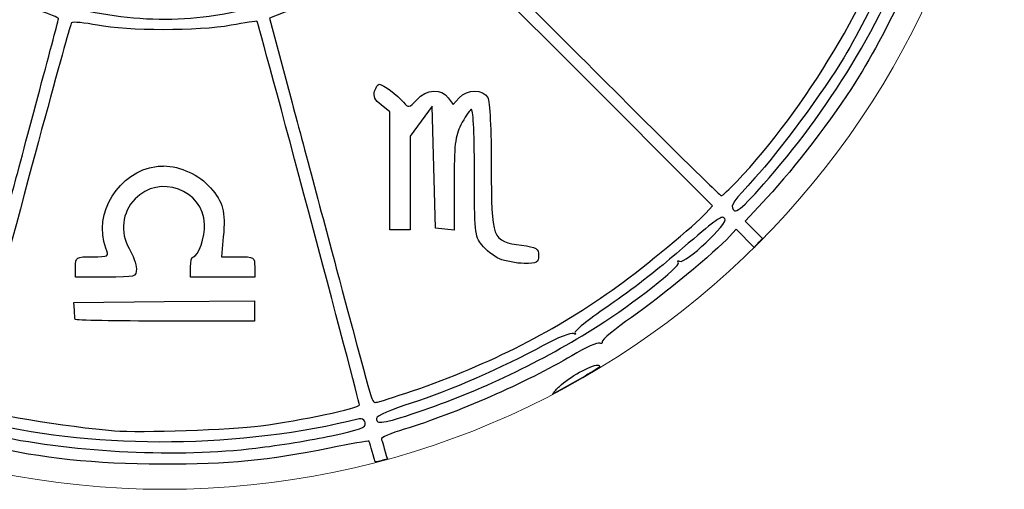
# Model space of a CAD drawing. Header units: millimetres. Extents: x -108 to 163, y -154 to 166.
# Tile 129 of 138: x 65 to 85, y 5 to 14. Entities that reach past the tile are written whole.
import ezdxf

# ---------------------------------------------------------------- set-up
doc = ezdxf.new("R2010")
doc.units = ezdxf.units.MM
doc.header["$MEASUREMENT"] = 0
doc.layers.add('Layer 1', color=7, linetype='Continuous')

msp = doc.modelspace()

# ---------------------------------------------------------------- linework, layer by layer
at = {"layer": 'Layer 1', "color": 12, "lineweight": 9}
msp.add_ellipse((68.1343, 21.7698), major_axis=(17, 0), ratio=0.9999941, dxfattribs=at)
at = {"layer": 'Layer 1'}
for points, knots in [([(68.1382, 38.262), (66.4709, 38.264), (66.0051, 38.2214), (64.6578, 37.9457), (64.2874, 37.8699), (63.9751, 37.818), (63.9638, 37.8305), (63.9548, 37.8405), (63.9195, 37.9593), (63.8501, 38.2072), (63.7701, 38.1904), (63.6809, 38.1697), (63.602, 38.151), (63.61, 38.1209), (63.6884, 37.8281), (63.6909, 37.8182), (63.7107, 37.7407), (63.4956, 37.643), (62.8134, 37.4208), (62.3162, 37.2588), (61.5593, 36.9589), (61.1313, 36.7542), (60.7033, 36.5495), (60.3183, 36.4022), (60.2755, 36.4266), (60.2327, 36.4509), (60.2203, 36.4461), (60.2476, 36.4158), (60.275, 36.3855), (60.0009, 36.1802), (59.6388, 35.9595), (59.2768, 35.7388), (58.8298, 35.4494), (58.6451, 35.3166), (58.4603, 35.1838), (58.2788, 35.0942), (58.242, 35.1171), (58.2052, 35.14), (58.183, 35.1314), (58.1934, 35.098), (58.2037, 35.0648), (57.9354, 34.8034), (57.5965, 34.5177), (57.2576, 34.2319), (56.8896, 33.9027), (56.779, 33.786), (56.6684, 33.6692), (56.5606, 33.5736), (56.5392, 33.5736), (56.5362, 33.5736), (56.2916, 33.8158), (56.2214, 33.8831), (56.1634, 33.821), (56.0991, 33.7525), (56.041, 33.6903), (56.041, 33.6903), (56.3609, 33.3709), (56.3609, 33.3709), (56.3609, 33.3709), (56.0477, 33.0443), (56.0477, 33.0443), (54.5293, 31.4619), (53.1517, 29.1641), (52.4825, 27.0969), (52.32, 26.595), (52.1563, 26.1859), (52.1187, 26.1879), (52.081, 26.1899), (51.9735, 26.2164), (51.8794, 26.2463), (51.8754, 26.2473), (51.7736, 26.2749), (51.7673, 26.2768), (51.748, 26.2031), (51.7252, 26.1161), (51.7065, 26.0414), (51.7756, 26.0216), (52.0704, 25.9421), (52.0724, 25.9401), (52.0848, 25.9279), (52.033, 25.615), (51.9572, 25.2445), (51.6834, 23.9064), (51.6394, 23.4271), (51.6394, 21.7982), (51.6394, 20.1597), (51.6933, 19.571), (51.9593, 18.3157), (52.0344, 17.9629), (52.0696, 17.6524), (52.0384, 17.6258), (52.0344, 17.6228), (51.7548, 17.5465), (51.6901, 17.5271), (51.7089, 17.44), (51.7317, 17.3466), (51.7504, 17.2615), (51.8038, 17.2744), (51.9453, 17.3114), (51.9638, 17.3147), (51.9638, 17.3147), (52.1865, 17.3545), (52.1865, 17.3545), (52.1865, 17.3545), (52.4418, 16.5685), (52.4418, 16.5685), (52.8888, 15.1914), (53.5809, 13.7852), (54.3988, 12.5915), (54.6052, 12.2903), (54.7748, 12.0063), (54.7755, 11.961), (54.7762, 11.9159), (54.7977, 11.8911), (54.8231, 11.9067), (54.8992, 11.9537), (55.1746, 11.5333), (55.1228, 11.4494), (55.0964, 11.4066), (55.1053, 11.3907), (55.1424, 11.4137), (55.2117, 11.4565), (56.2572, 10.3179), (56.2612, 10.1952), (56.2615, 10.1852), (56.1609, 10.0759), (55.9832, 9.8898), (56.0485, 9.8293), (56.117, 9.765), (56.1813, 9.7048), (56.1813, 9.7048), (56.4914, 10.0154), (56.4914, 10.0154), (56.4914, 10.0154), (56.8903, 9.6604), (56.8903, 9.6604), (57.5013, 9.1168), (57.9594, 8.7464), (58.485, 8.37), (58.7486, 8.1813), (58.9558, 7.9962), (58.9454, 7.9592), (58.9351, 7.9215), (58.9557, 7.9099), (58.9909, 7.9318), (59.0262, 7.9536), (59.2981, 7.8202), (59.5955, 7.6357), (60.6151, 7.0033), (62.1555, 6.3053), (63.2294, 5.9882), (63.6318, 5.8694), (63.7222, 5.8179), (63.6945, 5.7246), (63.6905, 5.7112), (63.6151, 5.4289), (63.6077, 5.4027), (63.6855, 5.3843), (63.7685, 5.3615), (63.8453, 5.3428), (63.8678, 5.4225), (63.9587, 5.761), (63.9611, 5.764), (63.9691, 5.774), (64.235, 5.7219), (64.5513, 5.6477), (65.6315, 5.3942), (66.7109, 5.2812), (68.0699, 5.2782), (69.4534, 5.2752), (70.2114, 5.3479), (71.4661, 5.6032), (71.895, 5.6904), (72.2565, 5.753), (72.2692, 5.7422), (72.2732, 5.7382), (72.3382, 5.5044), (72.3896, 5.3226), (72.4716, 5.338), (72.5588, 5.3588), (72.6397, 5.3774), (72.5792, 5.5925), (72.5289, 5.7656), (72.5177, 5.7836), (72.5002, 5.8118), (72.7088, 5.9023), (72.9818, 5.9851), (74.0232, 6.3006), (75.4552, 6.9281), (76.3749, 7.4718), (76.6503, 7.6346), (76.9057, 7.7496), (76.9418, 7.7271), (76.978, 7.7046), (76.9987, 7.7169), (76.9883, 7.754), (76.978, 7.7912), (77.2468, 8.0135), (77.5857, 8.2486), (78.1828, 8.6627), (79.2958, 9.5806), (79.5675, 9.8826), (79.5675, 9.8826), (79.7014, 10.0304), (79.7014, 10.0304), (79.7014, 10.0304), (80.0683, 9.6635), (80.0683, 9.6635), (80.1226, 9.7214), (80.1828, 9.7878), (80.2368, 9.8459), (80.2368, 9.8459), (79.8885, 10.1947), (79.8885, 10.1947), (79.8885, 10.1947), (80.3329, 10.6737), (80.3329, 10.6737), (80.8866, 11.2707), (81.6554, 12.2761), (82.1287, 13.0219), (82.8246, 14.1187), (83.61, 15.844), (83.9508, 17.0242), (84.0135, 17.2412), (84.0879, 17.4045), (84.1162, 17.387), (84.1326, 17.3769), (84.2974, 17.3285), (84.5136, 17.2676), (84.5328, 17.3435), (84.5557, 17.4266), (84.5743, 17.5033), (84.3548, 17.5651), (84.1778, 17.6176), (84.1681, 17.6284), (84.154, 17.6443), (84.2142, 18.0082), (84.3014, 18.4371), (84.5535, 19.6752), (84.6282, 20.4428), (84.629, 21.7992), (84.6298, 23.2441), (84.4747, 24.5634), (84.1624, 25.7711), (84.1624, 25.7711), (84.118, 25.9437), (84.118, 25.9437), (84.118, 25.9437), (84.5769, 26.0662), (84.5769, 26.0662), (84.5595, 26.142), (84.5408, 26.225), (84.5242, 26.3018), (84.4651, 26.2856), (84.1905, 26.2118), (84.179, 26.2083), (84.0857, 26.1795), (84.039, 26.2524), (83.9475, 26.5695), (83.4713, 28.2218), (82.2982, 30.5032), (81.2701, 31.7759), (81.1411, 31.9357), (81.0548, 32.0983), (81.0789, 32.1371), (81.103, 32.1759), (81.0915, 32.1992), (81.0536, 32.1888), (81.0157, 32.1785), (80.7367, 32.4471), (80.434, 32.7857), (80.434, 32.7857), (79.8842, 33.4017), (79.8842, 33.4017), (79.8842, 33.4017), (80.2113, 33.7288), (80.2113, 33.7288), (80.1513, 33.7841), (80.089, 33.8443), (80.0309, 33.8982), (80.0309, 33.8982), (79.7089, 33.5762), (79.7089, 33.5762), (79.7089, 33.5762), (79.1374, 34.0873), (79.1374, 34.0873), (77.4557, 35.5899), (75.3803, 36.7982), (73.3434, 37.4607), (72.91, 37.6017), (72.5555, 37.7476), (72.5553, 37.7852), (72.5553, 37.7912), (72.6254, 38.057), (72.6468, 38.1428), (72.5585, 38.1657), (72.4651, 38.1906), (72.3779, 38.2114), (72.3779, 38.2114), (72.2461, 37.7851), (72.2461, 37.7851), (72.2461, 37.7851), (71.781, 37.9014), (71.781, 37.9014), (70.6823, 38.1765), (69.8258, 38.2611), (68.1383, 38.2631), (68.1383, 38.2631), (68.1382, 38.262), (68.1382, 38.262)], [0, 0, 0, 0, 0.0097087, 0.0097087, 0.0097087, 0.0194175, 0.0194175, 0.0194175, 0.0291262, 0.0291262, 0.0291262, 0.038835, 0.038835, 0.038835, 0.0485437, 0.0485437, 0.0485437, 0.0582524, 0.0582524, 0.0582524, 0.0679612, 0.0679612, 0.0679612, 0.0776699, 0.0776699, 0.0776699, 0.0873786, 0.0873786, 0.0873786, 0.0970874, 0.0970874, 0.0970874, 0.1067961, 0.1067961, 0.1067961, 0.1165049, 0.1165049, 0.1165049, 0.1262136, 0.1262136, 0.1262136, 0.1359223, 0.1359223, 0.1359223, 0.1456311, 0.1456311, 0.1456311, 0.1553398, 0.1553398, 0.1553398, 0.1650485, 0.1650485, 0.1650485, 0.1747573, 0.1747573, 0.1747573, 0.184466, 0.184466, 0.184466, 0.1941748, 0.1941748, 0.1941748, 0.2038835, 0.2038835, 0.2038835, 0.2135922, 0.2135922, 0.2135922, 0.223301, 0.223301, 0.223301, 0.2330097, 0.2330097, 0.2330097, 0.2427184, 0.2427184, 0.2427184, 0.2524272, 0.2524272, 0.2524272, 0.2621359, 0.2621359, 0.2621359, 0.2718447, 0.2718447, 0.2718447, 0.2815534, 0.2815534, 0.2815534, 0.2912621, 0.2912621, 0.2912621, 0.3009709, 0.3009709, 0.3009709, 0.3106796, 0.3106796, 0.3106796, 0.3203883, 0.3203883, 0.3203883, 0.3300971, 0.3300971, 0.3300971, 0.3398058, 0.3398058, 0.3398058, 0.3495146, 0.3495146, 0.3495146, 0.3592233, 0.3592233, 0.3592233, 0.368932, 0.368932, 0.368932, 0.3786408, 0.3786408, 0.3786408, 0.3883495, 0.3883495, 0.3883495, 0.3980583, 0.3980583, 0.3980583, 0.407767, 0.407767, 0.407767, 0.4174757, 0.4174757, 0.4174757, 0.4271845, 0.4271845, 0.4271845, 0.4368932, 0.4368932, 0.4368932, 0.4466019, 0.4466019, 0.4466019, 0.4563107, 0.4563107, 0.4563107, 0.4660194, 0.4660194, 0.4660194, 0.4757282, 0.4757282, 0.4757282, 0.4854369, 0.4854369, 0.4854369, 0.4951456, 0.4951456, 0.4951456, 0.5048544, 0.5048544, 0.5048544, 0.5145631, 0.5145631, 0.5145631, 0.5242718, 0.5242718, 0.5242718, 0.5339806, 0.5339806, 0.5339806, 0.5436893, 0.5436893, 0.5436893, 0.5533981, 0.5533981, 0.5533981, 0.5631068, 0.5631068, 0.5631068, 0.5728155, 0.5728155, 0.5728155, 0.5825243, 0.5825243, 0.5825243, 0.592233, 0.592233, 0.592233, 0.6019417, 0.6019417, 0.6019417, 0.6116505, 0.6116505, 0.6116505, 0.6213592, 0.6213592, 0.6213592, 0.631068, 0.631068, 0.631068, 0.6407767, 0.6407767, 0.6407767, 0.6504854, 0.6504854, 0.6504854, 0.6601942, 0.6601942, 0.6601942, 0.6699029, 0.6699029, 0.6699029, 0.6796117, 0.6796117, 0.6796117, 0.6893204, 0.6893204, 0.6893204, 0.6990291, 0.6990291, 0.6990291, 0.7087379, 0.7087379, 0.7087379, 0.7184466, 0.7184466, 0.7184466, 0.7281553, 0.7281553, 0.7281553, 0.7378641, 0.7378641, 0.7378641, 0.7475728, 0.7475728, 0.7475728, 0.7572816, 0.7572816, 0.7572816, 0.7669903, 0.7669903, 0.7669903, 0.776699, 0.776699, 0.776699, 0.7864078, 0.7864078, 0.7864078, 0.7961165, 0.7961165, 0.7961165, 0.8058252, 0.8058252, 0.8058252, 0.815534, 0.815534, 0.815534, 0.8252427, 0.8252427, 0.8252427, 0.8349515, 0.8349515, 0.8349515, 0.8446602, 0.8446602, 0.8446602, 0.8543689, 0.8543689, 0.8543689, 0.8640777, 0.8640777, 0.8640777, 0.8737864, 0.8737864, 0.8737864, 0.8834951, 0.8834951, 0.8834951, 0.8932039, 0.8932039, 0.8932039, 0.9029126, 0.9029126, 0.9029126, 0.9126214, 0.9126214, 0.9126214, 0.9223301, 0.9223301, 0.9223301, 0.9320388, 0.9320388, 0.9320388, 0.9417476, 0.9417476, 0.9417476, 0.9514563, 0.9514563, 0.9514563, 0.961165, 0.961165, 0.961165, 0.9708738, 0.9708738, 0.9708738, 0.9805825, 0.9805825, 0.9805825, 0.9902913, 0.9902913, 0.9902913, 1, 1, 1, 1]), ([(68.0281, 29.2526), (68.7159, 29.2456), (69.4784, 29.1776), (69.9277, 29.0645), (72.7067, 28.365), (74.8265, 26.1552), (75.4762, 23.2805), (75.6313, 22.5934), (75.6274, 20.9858), (75.4682, 20.2585), (74.7757, 17.0898), (72.2762, 14.7933), (69.0298, 14.3415), (67.7152, 14.1588), (66.226, 14.3954), (64.9727, 14.9869), (62.7369, 16.0421), (61.2057, 18.0195), (60.7456, 20.445), (60.6126, 21.1462), (60.6122, 22.4505), (60.7451, 23.1508), (61.3357, 26.2639), (63.8324, 28.6942), (66.954, 29.1943), (67.2293, 29.2384), (67.6151, 29.2566), (68.0278, 29.2527), (68.0278, 29.2527), (68.0281, 29.2526), (68.0281, 29.2526)], [0, 0, 0, 0, 0.1, 0.1, 0.1, 0.2, 0.2, 0.2, 0.3, 0.3, 0.3, 0.4, 0.4, 0.4, 0.5, 0.5, 0.5, 0.6, 0.6, 0.6, 0.7, 0.7, 0.7, 0.8, 0.8, 0.8, 0.9, 0.9, 0.9, 1, 1, 1, 1]), ([(75.687, 19.5947), (75.8338, 19.5857), (76.139, 19.5087), (76.798, 19.3301), (77.4569, 19.1516), (79.1822, 18.6895), (80.6319, 18.3033), (82.0815, 17.917), (83.2948, 17.5767), (83.3284, 17.5468), (83.3629, 17.516), (83.2648, 17.1274), (83.1021, 16.6497), (82.4217, 14.6526), (81.1219, 12.483), (79.7152, 10.9973), (79.5637, 10.8373), (79.4231, 10.7064), (79.4025, 10.7064), (79.3819, 10.7064), (78.0897, 11.9822), (76.5308, 13.5414), (76.5308, 13.5414), (73.6963, 16.3764), (73.6963, 16.3764), (73.6963, 16.3764), (74.1149, 16.8973), (74.1149, 16.8973), (74.6471, 17.5589), (75.0224, 18.1935), (75.2916, 18.8879), (75.4084, 19.1891), (75.5256, 19.4848), (75.5521, 19.5452), (75.568, 19.5814), (75.5989, 19.6002), (75.687, 19.5948), (75.687, 19.5948), (75.687, 19.5947), (75.687, 19.5947)], [0, 0, 0, 0, 0.0769231, 0.0769231, 0.0769231, 0.1538462, 0.1538462, 0.1538462, 0.2307692, 0.2307692, 0.2307692, 0.3076923, 0.3076923, 0.3076923, 0.3846154, 0.3846154, 0.3846154, 0.4615385, 0.4615385, 0.4615385, 0.5384615, 0.5384615, 0.5384615, 0.6153846, 0.6153846, 0.6153846, 0.6923077, 0.6923077, 0.6923077, 0.7692308, 0.7692308, 0.7692308, 0.8461538, 0.8461538, 0.8461538, 0.9230769, 0.9230769, 0.9230769, 1, 1, 1, 1]), ([(83.6896, 17.4835), (83.8247, 17.4835), (83.8038, 17.3315), (83.5723, 16.6376), (82.9471, 14.764), (81.8839, 12.868), (80.6107, 11.3563), (79.9042, 10.5173), (79.7044, 10.3265), (79.6407, 10.4297), (79.5874, 10.5159), (79.6447, 10.6), (80.0841, 11.0705), (80.5318, 11.5503), (81.5045, 12.8644), (81.8819, 13.4993), (82.5395, 14.6054), (83.2192, 16.1205), (83.4828, 17.0686), (83.5503, 17.3115), (83.6359, 17.4836), (83.6895, 17.4836), (83.6895, 17.4836), (83.6896, 17.4835), (83.6896, 17.4835)], [0, 0, 0, 0, 0.125, 0.125, 0.125, 0.25, 0.25, 0.25, 0.375, 0.375, 0.375, 0.5, 0.5, 0.5, 0.625, 0.625, 0.625, 0.75, 0.75, 0.75, 0.875, 0.875, 0.875, 1, 1, 1, 1]), ([(62.7183, 16.1816), (62.7495, 16.1819), (62.9497, 16.033), (63.1632, 15.8504), (63.8625, 15.2524), (64.6493, 14.7983), (65.5538, 14.4706), (65.7891, 14.3853), (65.9817, 14.308), (65.9817, 14.298), (65.9817, 14.289), (65.8095, 13.6382), (65.5993, 12.8526), (65.3891, 12.067), (65.1472, 11.1624), (65.0619, 10.8424), (64.9765, 10.5223), (64.6818, 9.421), (64.4066, 8.395), (64.0145, 6.933), (63.8827, 6.5301), (63.7973, 6.5331), (63.6727, 6.5371), (62.4364, 6.9752), (61.8739, 7.2147), (60.8847, 7.6359), (59.4459, 8.4563), (59.5309, 8.5505), (59.5581, 8.5806), (59.5442, 8.5839), (59.4994, 8.5585), (59.4108, 8.5077), (58.0652, 9.5014), (57.39, 10.116), (57.39, 10.116), (56.9792, 10.4896), (56.9792, 10.4896), (56.9792, 10.4896), (59.8204, 13.3354), (59.8204, 13.3354), (61.383, 14.9006), (62.6871, 16.1815), (62.7184, 16.1817), (62.7184, 16.1817), (62.7183, 16.1816), (62.7183, 16.1816)], [0, 0, 0, 0, 0.0666667, 0.0666667, 0.0666667, 0.1333333, 0.1333333, 0.1333333, 0.2, 0.2, 0.2, 0.2666667, 0.2666667, 0.2666667, 0.3333333, 0.3333333, 0.3333333, 0.4, 0.4, 0.4, 0.4666667, 0.4666667, 0.4666667, 0.5333333, 0.5333333, 0.5333333, 0.6, 0.6, 0.6, 0.6666667, 0.6666667, 0.6666667, 0.7333333, 0.7333333, 0.7333333, 0.8, 0.8, 0.8, 0.8666667, 0.8666667, 0.8666667, 0.9333333, 0.9333333, 0.9333333, 1, 1, 1, 1]), ([(73.5223, 16.2059), (73.5223, 16.2059), (76.3723, 13.3565), (76.3723, 13.3565), (76.3723, 13.3565), (79.2217, 10.5071), (79.2217, 10.5071), (79.2217, 10.5071), (79.0884, 10.3578), (79.0884, 10.3578), (78.8807, 10.1259), (77.8425, 9.2649), (77.3118, 8.884), (76.0399, 7.9712), (74.7394, 7.3078), (73.1477, 6.7606), (72.7777, 6.6334), (72.4457, 6.5296), (72.4098, 6.5296), (72.3252, 6.5296), (72.3701, 6.3804), (71.7261, 8.7889), (71.419, 9.9373), (70.962, 11.6468), (70.7101, 12.5882), (70.7101, 12.5882), (70.2517, 14.2997), (70.2517, 14.2997), (70.2517, 14.2997), (70.8723, 14.5452), (70.8723, 14.5452), (71.7922, 14.909), (72.2401, 15.1728), (73.0551, 15.8299), (73.0551, 15.8299), (73.5223, 16.2059), (73.5223, 16.2059)], [0, 0, 0, 0, 0.0833333, 0.0833333, 0.0833333, 0.1666667, 0.1666667, 0.1666667, 0.25, 0.25, 0.25, 0.3333333, 0.3333333, 0.3333333, 0.4166667, 0.4166667, 0.4166667, 0.5, 0.5, 0.5, 0.5833333, 0.5833333, 0.5833333, 0.6666667, 0.6666667, 0.6666667, 0.75, 0.75, 0.75, 0.8333333, 0.8333333, 0.8333333, 0.9166667, 0.9166667, 0.9166667, 1, 1, 1, 1]), ([(70, 14.2375), (70.0262, 14.2167), (72.0743, 6.5549), (72.0743, 6.4778), (72.0743, 6.4134), (70.8846, 6.1609), (70.0739, 6.0535), (69.481, 5.975), (67.6349, 5.9134), (67.1108, 5.9548), (66.2118, 6.0257), (64.3618, 6.327), (64.1957, 6.4297), (64.1691, 6.4461), (64.2634, 6.8991), (64.4055, 7.4358), (65.4437, 11.3584), (66.2071, 14.1693), (66.2447, 14.2075), (66.2691, 14.2324), (66.5051, 14.2105), (66.7687, 14.1589), (67.3787, 14.0394), (68.8066, 14.0381), (69.4729, 14.1569), (69.7553, 14.2073), (69.992, 14.2435), (70, 14.2375)], [0, 0, 0, 0, 0.1111111, 0.1111111, 0.1111111, 0.2222222, 0.2222222, 0.2222222, 0.3333333, 0.3333333, 0.3333333, 0.4444444, 0.4444444, 0.4444444, 0.5555556, 0.5555556, 0.5555556, 0.6666667, 0.6666667, 0.6666667, 0.7777778, 0.7777778, 0.7777778, 0.8888889, 0.8888889, 0.8888889, 1, 1, 1, 1]), ([(72.4743, 12.9647), (72.4476, 12.9647), (72.4061, 12.9016), (72.3818, 12.8247), (72.3496, 12.7232), (72.3858, 12.647), (72.5141, 12.5462), (72.5141, 12.5462), (72.6908, 12.4072), (72.6908, 12.4072), (72.6908, 12.4072), (72.6908, 11.214), (72.6908, 11.214), (72.6908, 11.214), (72.6908, 10.0208), (72.6908, 10.0208), (72.6908, 10.0208), (72.896, 10.0207), (72.896, 10.0207), (72.896, 10.0207), (73.1011, 10.0207), (73.1011, 10.0207), (73.1011, 10.0207), (73.1011, 10.969), (73.1011, 10.969), (73.1011, 10.969), (73.1011, 11.9173), (73.1011, 11.9173), (73.1011, 11.9173), (73.3238, 12.2186), (73.3238, 12.2186), (73.3238, 12.2186), (73.5465, 12.5199), (73.5465, 12.5199), (73.5465, 12.5199), (73.5806, 11.2874), (73.5806, 11.2874), (73.5806, 11.2874), (73.6147, 10.0554), (73.6147, 10.0554), (73.6147, 10.0554), (73.8028, 10.0337), (73.8028, 10.0337), (73.8028, 10.0337), (73.9914, 10.012), (73.9914, 10.012), (73.9914, 10.012), (73.9914, 10.9432), (73.9914, 10.9432), (73.9914, 11.7374), (74.0114, 11.9139), (74.1273, 12.1411), (74.2021, 12.2877), (74.2943, 12.4269), (74.3325, 12.4506), (74.3785, 12.479), (74.4023, 12.0564), (74.4023, 11.198), (74.4023, 9.9732), (74.4103, 9.892), (74.5506, 9.7138), (74.6321, 9.6101), (74.7936, 9.4843), (74.9098, 9.4337), (75.0259, 9.3832), (75.2516, 9.3416), (75.4116, 9.3397), (75.6729, 9.3377), (75.7031, 9.3531), (75.7031, 9.4989), (75.7031, 9.6423), (75.6624, 9.6668), (75.3579, 9.7072), (74.7575, 9.7869), (74.7445, 9.8205), (74.7445, 11.2926), (74.7445, 12.0378), (74.7153, 12.618), (74.6737, 12.6956), (74.5799, 12.8705), (74.2544, 12.8683), (74.0939, 12.6906), (74.0939, 12.6906), (73.9699, 12.5536), (73.9699, 12.5536), (73.9699, 12.5536), (73.8743, 12.6906), (73.8743, 12.6906), (73.7383, 12.8848), (73.4357, 12.8665), (73.234, 12.6518), (73.0752, 12.4828), (73.065, 12.481), (72.9653, 12.6027), (72.8502, 12.7432), (72.5498, 12.9644), (72.4744, 12.9644), (72.4744, 12.9644), (72.4743, 12.9647), (72.4743, 12.9647)], [0, 0, 0, 0, 0.030303, 0.030303, 0.030303, 0.0606061, 0.0606061, 0.0606061, 0.0909091, 0.0909091, 0.0909091, 0.1212121, 0.1212121, 0.1212121, 0.1515152, 0.1515152, 0.1515152, 0.1818182, 0.1818182, 0.1818182, 0.2121212, 0.2121212, 0.2121212, 0.2424242, 0.2424242, 0.2424242, 0.2727273, 0.2727273, 0.2727273, 0.3030303, 0.3030303, 0.3030303, 0.3333333, 0.3333333, 0.3333333, 0.3636364, 0.3636364, 0.3636364, 0.3939394, 0.3939394, 0.3939394, 0.4242424, 0.4242424, 0.4242424, 0.4545455, 0.4545455, 0.4545455, 0.4848485, 0.4848485, 0.4848485, 0.5151515, 0.5151515, 0.5151515, 0.5454545, 0.5454545, 0.5454545, 0.5757576, 0.5757576, 0.5757576, 0.6060606, 0.6060606, 0.6060606, 0.6363636, 0.6363636, 0.6363636, 0.6666667, 0.6666667, 0.6666667, 0.6969697, 0.6969697, 0.6969697, 0.7272727, 0.7272727, 0.7272727, 0.7575758, 0.7575758, 0.7575758, 0.7878788, 0.7878788, 0.7878788, 0.8181818, 0.8181818, 0.8181818, 0.8484848, 0.8484848, 0.8484848, 0.8787879, 0.8787879, 0.8787879, 0.9090909, 0.9090909, 0.9090909, 0.9393939, 0.9393939, 0.9393939, 0.969697, 0.969697, 0.969697, 1, 1, 1, 1]), ([(68.1061, 11.3106), (68.0574, 11.3113), (68.0091, 11.3086), (67.9624, 11.3026), (67.202, 11.2006), (66.673, 10.3464), (66.9382, 9.649), (67.0043, 9.4754), (67.0016, 9.4738), (66.6643, 9.4738), (66.3317, 9.4738), (66.3238, 9.4688), (66.3238, 9.2681), (66.3238, 9.2681), (66.3243, 9.0629), (66.3243, 9.0629), (66.3243, 9.0629), (66.9403, 9.0629), (66.9403, 9.0629), (67.5474, 9.0629), (67.5563, 9.0649), (67.5563, 9.2298), (67.5563, 9.3218), (67.4912, 9.5081), (67.4111, 9.6437), (67.2191, 9.9691), (67.2663, 10.3701), (67.5289, 10.6442), (68.0185, 11.1552), (68.9125, 10.8313), (68.9386, 10.1336), (68.9486, 9.8772), (68.8093, 9.4737), (68.7117, 9.4737), (68.6785, 9.4737), (68.6518, 9.381), (68.6518, 9.268), (68.6518, 9.268), (68.6518, 9.0628), (68.6518, 9.0628), (68.6518, 9.0628), (69.3019, 9.0629), (69.3019, 9.0629), (69.3019, 9.0629), (69.9525, 9.0629), (69.9525, 9.0629), (69.9525, 9.0629), (69.9525, 9.2681), (69.9525, 9.2681), (69.9525, 9.4685), (69.9445, 9.4738), (69.6166, 9.4738), (69.6166, 9.4738), (69.2807, 9.4738), (69.2807, 9.4738), (69.2807, 9.4738), (69.3174, 9.8784), (69.3174, 9.8784), (69.3641, 10.3929), (69.3154, 10.5778), (69.058, 10.8711), (68.8269, 11.1344), (68.4473, 11.3057), (68.1061, 11.3109), (68.1061, 11.3109), (68.1061, 11.3106), (68.1061, 11.3106)], [0, 0, 0, 0, 0.0454545, 0.0454545, 0.0454545, 0.0909091, 0.0909091, 0.0909091, 0.1363636, 0.1363636, 0.1363636, 0.1818182, 0.1818182, 0.1818182, 0.2272727, 0.2272727, 0.2272727, 0.2727273, 0.2727273, 0.2727273, 0.3181818, 0.3181818, 0.3181818, 0.3636364, 0.3636364, 0.3636364, 0.4090909, 0.4090909, 0.4090909, 0.4545455, 0.4545455, 0.4545455, 0.5, 0.5, 0.5, 0.5454545, 0.5454545, 0.5454545, 0.5909091, 0.5909091, 0.5909091, 0.6363636, 0.6363636, 0.6363636, 0.6818182, 0.6818182, 0.6818182, 0.7272727, 0.7272727, 0.7272727, 0.7727273, 0.7727273, 0.7727273, 0.8181818, 0.8181818, 0.8181818, 0.8636364, 0.8636364, 0.8636364, 0.9090909, 0.9090909, 0.9090909, 0.9545455, 0.9545455, 0.9545455, 1, 1, 1, 1]), ([(79.4155, 10.2719), (79.4432, 10.2769), (79.4578, 10.2639), (79.476, 10.2455), (79.5606, 10.1609), (78.6646, 9.3169), (78.5593, 9.382), (78.5206, 9.4061), (78.5086, 9.3936), (78.5329, 9.3541), (78.5785, 9.2803), (77.6279, 8.5321), (76.9072, 8.0746), (75.7833, 7.3612), (74.5039, 6.7515), (73.2459, 6.33), (73.2459, 6.33), (73.2459, 6.3295), (73.2459, 6.3295), (72.5506, 6.0965), (72.4167, 6.0766), (72.4175, 6.2039), (72.4178, 6.252), (72.7247, 6.387), (73.1193, 6.5129), (73.8958, 6.7607), (74.9759, 7.2306), (75.7951, 7.6761), (76.0897, 7.8365), (76.3668, 7.9465), (76.4106, 7.9216), (76.4545, 7.8969), (76.468, 7.9015), (76.4406, 7.9319), (76.4131, 7.9623), (76.7023, 8.1984), (77.0835, 8.4569), (77.4647, 8.7155), (78.0369, 9.1502), (78.3553, 9.4227), (79.1307, 10.0865), (79.3325, 10.2579), (79.4157, 10.2717), (79.4157, 10.2717), (79.4155, 10.2719), (79.4155, 10.2719)], [0, 0, 0, 0, 0.0666667, 0.0666667, 0.0666667, 0.1333333, 0.1333333, 0.1333333, 0.2, 0.2, 0.2, 0.2666667, 0.2666667, 0.2666667, 0.3333333, 0.3333333, 0.3333333, 0.4, 0.4, 0.4, 0.4666667, 0.4666667, 0.4666667, 0.5333333, 0.5333333, 0.5333333, 0.6, 0.6, 0.6, 0.6666667, 0.6666667, 0.6666667, 0.7333333, 0.7333333, 0.7333333, 0.8, 0.8, 0.8, 0.8666667, 0.8666667, 0.8666667, 0.9333333, 0.9333333, 0.9333333, 1, 1, 1, 1]), ([(69.9514, 8.5857), (69.9514, 8.5857), (68.1221, 8.5671), (68.1221, 8.5671), (68.1221, 8.5671), (66.2927, 8.549), (66.2927, 8.549), (66.2927, 8.549), (66.3007, 8.395), (66.3007, 8.395), (66.3047, 8.3103), (66.3122, 8.2257), (66.3162, 8.2069), (66.3162, 8.2069), (66.3157, 8.2064), (66.3157, 8.2064), (66.3197, 8.1876), (67.14, 8.1723), (68.1378, 8.1723), (68.1378, 8.1723), (69.9517, 8.1723), (69.9517, 8.1723), (69.9517, 8.1723), (69.9517, 8.379), (69.9517, 8.379), (69.9517, 8.379), (69.9514, 8.5857), (69.9514, 8.5857)], [0, 0, 0, 0, 0.1111111, 0.1111111, 0.1111111, 0.2222222, 0.2222222, 0.2222222, 0.3333333, 0.3333333, 0.3333333, 0.4444444, 0.4444444, 0.4444444, 0.5555556, 0.5555556, 0.5555556, 0.6666667, 0.6666667, 0.6666667, 0.7777778, 0.7777778, 0.7777778, 0.8888889, 0.8888889, 0.8888889, 1, 1, 1, 1]), ([(76.8988, 7.284), (76.7617, 7.284), (76.3151, 7.0351), (76.1247, 6.8525), (76.0725, 6.8025), (76.024, 6.7474), (75.9779, 6.6892), (76.3008, 6.8621), (76.6267, 7.0469), (76.938, 7.2399), (76.936, 7.2657), (76.9256, 7.2843), (76.8998, 7.2843), (76.8998, 7.2843), (76.8988, 7.284), (76.8988, 7.284)], [0, 0, 0, 0, 0.2, 0.2, 0.2, 0.4, 0.4, 0.4, 0.6, 0.6, 0.6, 0.8, 0.8, 0.8, 1, 1, 1, 1]), ([(72.1105, 6.1972), (72.1496, 6.1892), (72.1831, 6.1569), (72.1932, 6.1114), (72.2129, 6.0225), (72.0799, 5.9717), (71.5049, 5.8504), (71.1128, 5.7677), (70.4258, 5.6566), (69.9784, 5.6034), (68.3952, 5.4151), (66.3823, 5.5096), (64.741, 5.8494), (64.1334, 5.9752), (64.0188, 6.0188), (64.0439, 6.115), (64.072, 6.2228), (64.1066, 6.2228), (64.5658, 6.11), (66.7771, 5.5686), (69.7237, 5.6021), (72.0703, 6.1958), (72.0839, 6.1988), (72.0976, 6.1998), (72.1106, 6.1968), (72.1106, 6.1968), (72.1105, 6.1972), (72.1105, 6.1972)], [0, 0, 0, 0, 0.1111111, 0.1111111, 0.1111111, 0.2222222, 0.2222222, 0.2222222, 0.3333333, 0.3333333, 0.3333333, 0.4444444, 0.4444444, 0.4444444, 0.5555556, 0.5555556, 0.5555556, 0.6666667, 0.6666667, 0.6666667, 0.7777778, 0.7777778, 0.7777778, 0.8888889, 0.8888889, 0.8888889, 1, 1, 1, 1])]:
    msp.add_open_spline(points, degree=3, knots=knots, dxfattribs=at)

doc.saveas('drawing.dxf')
